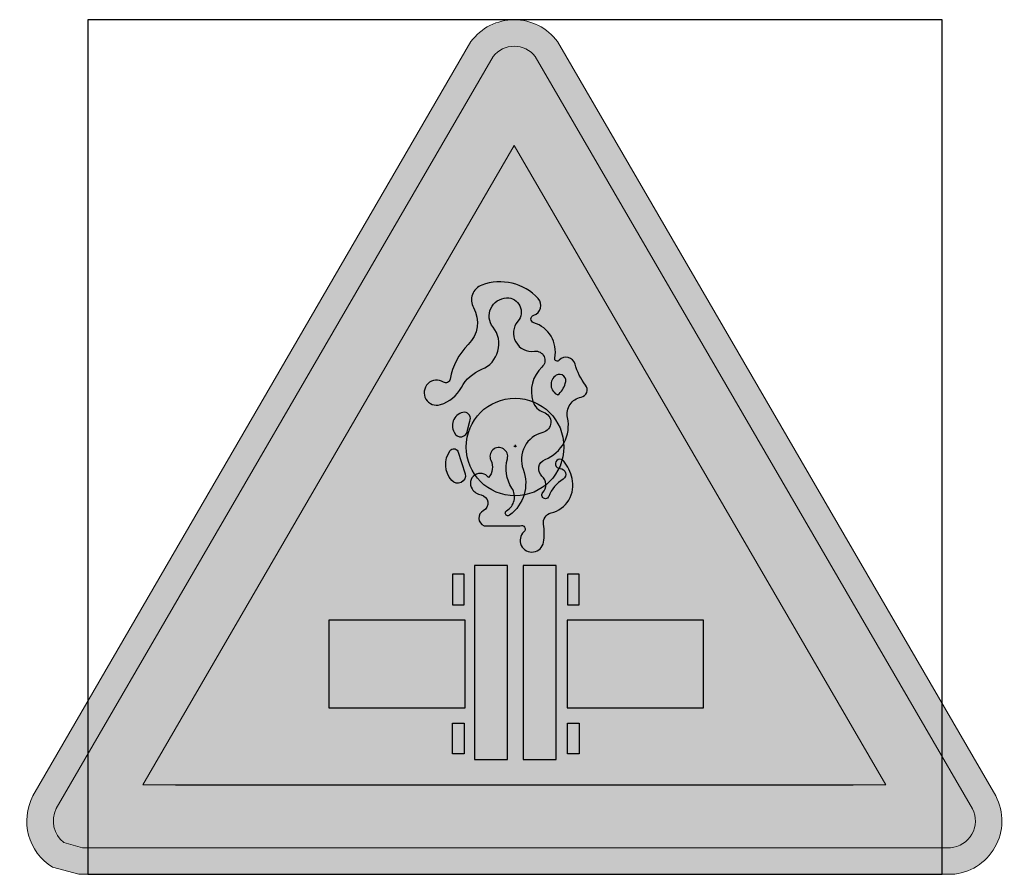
# Model space of a CAD drawing. Header units: millimetres. Extents: x -20879 to 80472, y -12121 to 39016.
# Tile 42 of 63: x 24343 to 25149, y 23370 to 24070. Entities that reach past the tile are written whole.
import ezdxf

# ---------------------------------------------------------------- set-up
doc = ezdxf.new("R2010")
doc.units = ezdxf.units.MM
doc.linetypes.add('0', pattern=[0])
doc.layers.add('DVD-VB-V_TEXT', color=7, linetype='Continuous')
doc.layers.add('FL6411--_GV', color=7, linetype='Continuous')
doc.layers.add('RVB-VB-V_Aanwijslijn', color=7, linetype='Continuous', true_color=0xff0001)
doc.styles.add('DVD_ALG 1.8mm_RE', font='arial.ttf', dxfattribs={"height": 1.8})

# ---------------------------------------------------------------- blocks, each defined once
blk = doc.blocks.new('RVB_GV_009_Icon')
at = {"layer": 'FL6411--_GV', "true_color": 0xfecb00}
h = blk.add_hatch(color=40, dxfattribs=at)
h.paths.add_polyline_path([(0.3477539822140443, 3.32038913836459, 0.5065815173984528), (-0.3609304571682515, 3.320706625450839), (-3.94930483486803, -2.856685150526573, 0.3950425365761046), (-3.789909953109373, -3.440622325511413), (-3.574219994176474, -3.5), (3.574219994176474, -3.5, 0.5473549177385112), (3.939007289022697, -2.858213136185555)])
h.paths.add_polyline_path([(3.748019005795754, -2.963068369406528, -0.5348827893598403), (3.567549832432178, -3.282186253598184), (-3.544786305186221, -3.28218625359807), (-3.696994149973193, -3.240284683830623, -0.3574742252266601), (-3.758388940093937, -2.961662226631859), (-0.1794557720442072, 3.199476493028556, -0.4794976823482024), (0.1662366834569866, 3.199239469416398)], flags=16)
h.paths.add_polyline_path([(3.037633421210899, -2.766693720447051), (-3.048980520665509, -2.766693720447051), (-0.00659572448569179, 2.470776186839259)], flags=0)
h.paths.add_polyline_path([(0.5414767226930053, 0.4084672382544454, 0.4220429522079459), (0.4305180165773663, 0.2421653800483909, -0.3664436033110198), (0.2455867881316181, -0.1027569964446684, 0.5558512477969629), (0.2209293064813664, -0.2382622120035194, -0.416436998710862), (0.2270936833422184, -0.3737674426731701, 1.205111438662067), (0.2764086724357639, -0.4045640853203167, -0.1604130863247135), (0.3935317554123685, -0.2628995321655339, 0.7503736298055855), (0.3688742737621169, -0.1766689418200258, -1.609972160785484), (0.3996961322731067, -0.1150756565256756, -0.1009517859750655), (0.4675042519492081, -0.2567402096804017, -0.4182947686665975), (0.2949017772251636, -0.5400693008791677, 0.3942776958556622), (0.2332580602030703, -0.632459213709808, -0.08155348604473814), (0.2332580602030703, -0.780283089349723, -1.40082238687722), (0.07298433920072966, -0.6940524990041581, 0.8282147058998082), (0.04216248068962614, -0.644777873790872), (-0.2537274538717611, -0.644777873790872, -0.6474822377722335), (-0.259891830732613, -0.5215913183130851, 0.7148295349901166), (-0.2783849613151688, -0.3922454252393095, -0.2027408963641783), (-0.352357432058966, -0.3429708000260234, -0.9851846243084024), (-0.2167412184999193, -0.2505808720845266, 0.2987050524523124), (-0.1982480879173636, -0.1089163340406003, -1.445117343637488), (-0.06263187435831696, -0.09659767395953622, 0.2143602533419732), (-0.02564563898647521, -0.3368114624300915, -0.4254566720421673), (-0.06879625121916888, -0.5215913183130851, 1.052885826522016), (-0.04413876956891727, -0.5585472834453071, 0.3334676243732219), (0.06681996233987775, -0.1828282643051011, -0.4494285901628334), (0.2270936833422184, 0.1189788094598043, 0.7569608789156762), (0.2332580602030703, 0.285280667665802, -0.241023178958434), (0.1469568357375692, 0.37151125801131, -0.2919799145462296), (0.2209293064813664, 0.6548403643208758, 0.7354787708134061), (0.159285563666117, 0.7841862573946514, -0.6913790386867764), (0.02366935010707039, 1.030559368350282, 0.6534736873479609), (-0.06879625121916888, 1.221498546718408, 0.6132869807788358), (-0.1797549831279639, 0.981284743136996, -0.5013555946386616), (-0.2722205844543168, 0.6363623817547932, 0.1751697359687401), (-0.4386586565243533, 0.4885385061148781, -0.1953219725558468), (-0.6112611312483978, 0.3468739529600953, -1.565898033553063), (-0.5866036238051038, 0.5316537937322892, 0.5364241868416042), (-0.5311242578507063, 0.5562911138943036, -0.1578254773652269), (-0.3831793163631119, 0.8396202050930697, 0.3382176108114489), (-0.3400286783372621, 1.141427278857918, -0.4598183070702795), (-0.2722205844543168, 1.326207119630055, -0.3052149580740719), (0.1901074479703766, 1.215339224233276, -0.5524396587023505), (0.1531211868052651, 1.079833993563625, 0.7413535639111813), (0.1531211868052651, 1.018240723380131, -0.3868533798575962), (0.3257236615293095, 0.7287522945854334, 0.7665950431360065), (0.362709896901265, 0.710274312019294, -0.5982841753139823), (0.4921617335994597, 0.6794776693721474, 0.1028865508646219), (0.5784629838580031, 0.5070164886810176, -0.5646662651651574)], flags=0)
h.paths.add_polyline_path([(0.4120248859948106, 0.5193351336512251, -0.1392386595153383), (0.3503811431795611, 0.4269452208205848, -0.6132506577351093), (0.3380524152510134, 0.5870877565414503, -0.7515298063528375)], flags=0)
h.paths.add_polyline_path([(1.543047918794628, -1.418559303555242), (1.543047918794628, -2.136792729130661), (0.42630695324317, -2.136792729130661), (0.42630695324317, -1.418559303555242)], flags=0)
h.paths.add_polyline_path([(0.5261482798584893, -1.041699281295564), (0.5261482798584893, -1.293933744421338), (0.4290555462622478, -1.293933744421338), (0.4290555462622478, -1.041699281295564)], flags=0)
h.paths.add_polyline_path([(0.3364542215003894, -0.9696634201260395), (0.3364542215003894, -2.560037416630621), (0.0668960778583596, -2.560037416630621), (0.0668960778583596, -0.9696634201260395)], flags=0)
h.paths.add_polyline_path([(-0.370850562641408, 0.2113687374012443), (-0.3893436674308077, 0.1374567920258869, -0.8252113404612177), (-0.4978924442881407, 0.1205123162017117, -0.548407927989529), (-0.4140011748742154, 0.285280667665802, -0.5351099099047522)], flags=0)
h.paths.add_polyline_path([(-0.4078367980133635, -0.2197842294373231, -0.7838350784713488), (-0.5187955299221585, -0.2752181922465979, -0.3486989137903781), (-0.5311242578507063, -0.02884506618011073, -0.5787878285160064), (-0.4694805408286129, -0.03500438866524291)], flags=0)
h.paths.add_polyline_path([(-0.06146496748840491, -0.9696634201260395), (-0.06146496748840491, -2.560037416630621), (-0.3310231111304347, -2.560037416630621), (-0.3310231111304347, -0.9696634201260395)], flags=0)
h.paths.add_polyline_path([(-0.4156511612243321, -1.041699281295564), (-0.4156511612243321, -1.293933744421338), (-0.5127438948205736, -1.293933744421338), (-0.5127438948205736, -1.041699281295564)], flags=0)
h.paths.add_polyline_path([(-0.4080397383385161, -1.418559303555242), (-0.4080397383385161, -2.136792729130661), (-1.524780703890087, -2.136792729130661), (-1.524780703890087, -1.418559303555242)], flags=0)
h.paths.add_polyline_path([(0.5261482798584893, -2.261418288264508), (0.5261482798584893, -2.513652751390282), (0.4290555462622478, -2.513652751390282), (0.4290555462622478, -2.261418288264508)], flags=0)
h.paths.add_polyline_path([(-0.4156511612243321, -2.261418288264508), (-0.4156511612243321, -2.513652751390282), (-0.5127438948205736, -2.513652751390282), (-0.5127438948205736, -2.261418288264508)], flags=0)
at = {"layer": 'FL6411--_GV', "true_color": 0x2e3032}
h = blk.add_hatch(color=250, dxfattribs=at)
h.paths.add_polyline_path([(0.1662366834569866, 3.199239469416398, 0.4794976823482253), (-0.1794557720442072, 3.199476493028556), (-3.758388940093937, -2.961662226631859, 0.3574742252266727), (-3.696994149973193, -3.240284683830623), (-3.544786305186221, -3.28218625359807), (3.567549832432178, -3.282186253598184, 0.5348827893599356), (3.748019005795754, -2.963068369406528)])
h.paths.add_polyline_path([(3.037633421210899, -2.766693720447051), (-3.048980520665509, -2.766693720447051), (-0.00659572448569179, 2.470776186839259)], flags=16)
h.paths.add_polyline_path([(0.4921617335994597, 0.6794776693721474, 0.1028865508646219), (0.5784629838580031, 0.5070164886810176, -0.5646662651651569), (0.5414767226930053, 0.4084672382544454, 0.4220429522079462), (0.4305180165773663, 0.2421653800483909, -0.3664436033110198), (0.2455867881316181, -0.1027569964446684, 0.5558512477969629), (0.2209293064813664, -0.2382622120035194, -0.416436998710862), (0.2270936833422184, -0.3737674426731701, 1.205111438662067), (0.2764086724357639, -0.4045640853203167, -0.1604130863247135), (0.3935317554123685, -0.2628995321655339, 0.7503736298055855), (0.3688742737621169, -0.1766689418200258, -1.609972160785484), (0.3996961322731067, -0.1150756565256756, -0.1009517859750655), (0.4675042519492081, -0.2567402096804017, -0.4182947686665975), (0.2949017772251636, -0.5400693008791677, 0.3942776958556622), (0.2332580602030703, -0.632459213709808, -0.08155348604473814), (0.2332580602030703, -0.780283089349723, -1.40082238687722), (0.07298433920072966, -0.6940524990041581, 0.8282147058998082), (0.04216248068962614, -0.644777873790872), (-0.2537274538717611, -0.644777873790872, -0.6474822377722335), (-0.259891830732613, -0.5215913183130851, 0.7148295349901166), (-0.2783849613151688, -0.3922454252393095, -0.2027408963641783), (-0.352357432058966, -0.3429708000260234, -0.9851846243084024), (-0.2167412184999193, -0.2505808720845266, 0.2987050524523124), (-0.1982480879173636, -0.1089163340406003, -1.445117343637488), (-0.06263187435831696, -0.09659767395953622, 0.2143602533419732), (-0.02564563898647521, -0.3368114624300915, -0.4254566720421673), (-0.06879625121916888, -0.5215913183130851, 1.052885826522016), (-0.04413876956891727, -0.5585472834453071, 0.3334676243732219), (0.06681996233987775, -0.1828282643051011, -0.4494285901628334), (0.2270936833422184, 0.1189788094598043, 0.7569608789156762), (0.2332580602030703, 0.285280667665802, -0.241023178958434), (0.1469568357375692, 0.37151125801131, -0.2919799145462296), (0.2209293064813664, 0.6548403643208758, 0.7354787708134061), (0.159285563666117, 0.7841862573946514, -0.6913790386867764), (0.02366935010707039, 1.030559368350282, 0.6534736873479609), (-0.06879625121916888, 1.221498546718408, 0.6132869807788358), (-0.1797549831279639, 0.981284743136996, -0.5013555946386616), (-0.2722205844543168, 0.6363623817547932, 0.1751697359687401), (-0.4386586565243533, 0.4885385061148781, -0.1953219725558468), (-0.6112611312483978, 0.3468739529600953, -1.565898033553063), (-0.5866036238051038, 0.5316537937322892, 0.5364241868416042), (-0.5311242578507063, 0.5562911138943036, -0.1578254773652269), (-0.3831793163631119, 0.8396202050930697, 0.3382176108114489), (-0.3400286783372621, 1.141427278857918, -0.4598183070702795), (-0.2722205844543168, 1.326207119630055, -0.3052149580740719), (0.1901074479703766, 1.215339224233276, -0.5524396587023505), (0.1531211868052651, 1.079833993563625, 0.7413535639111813), (0.1531211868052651, 1.018240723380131, -0.3868533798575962), (0.3257236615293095, 0.7287522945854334, 0.7665950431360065), (0.362709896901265, 0.710274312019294, -0.5982841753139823)], flags=0)
h.paths.add_polyline_path([(0.4120248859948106, 0.5193351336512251, -0.1392386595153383), (0.3503811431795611, 0.4269452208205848, -0.6132506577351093), (0.3380524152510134, 0.5870877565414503, -0.7515298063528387)], flags=0)
h.paths.add_polyline_path([(-0.370850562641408, 0.2113687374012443), (-0.3893436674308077, 0.1374567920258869, -0.8252113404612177), (-0.4978924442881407, 0.1205123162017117, -0.548407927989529), (-0.4140011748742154, 0.285280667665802, -0.5351099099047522)], flags=0)
h.paths.add_polyline_path([(-0.4694805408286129, -0.03500438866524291), (-0.4078367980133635, -0.2197842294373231, -0.7838350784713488), (-0.5187955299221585, -0.2752181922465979, -0.3486989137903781), (-0.5311242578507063, -0.02884506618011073, -0.5787878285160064)], flags=0)
h.paths.add_polyline_path([(0.3364542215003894, -0.9696634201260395), (0.3364542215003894, -2.560037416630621), (0.0668960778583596, -2.560037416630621), (0.0668960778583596, -0.9696634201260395)], flags=0)
h.paths.add_polyline_path([(0.5261482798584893, -1.041699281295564), (0.5261482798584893, -1.293933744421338), (0.4290555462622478, -1.293933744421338), (0.4290555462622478, -1.041699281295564)], flags=0)
h.paths.add_polyline_path([(-0.06146496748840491, -0.9696634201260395), (-0.06146496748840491, -2.560037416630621), (-0.3310231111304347, -2.560037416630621), (-0.3310231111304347, -0.9696634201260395)], flags=0)
h.paths.add_polyline_path([(1.543047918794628, -1.418559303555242), (1.543047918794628, -2.136792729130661), (0.42630695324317, -2.136792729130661), (0.42630695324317, -1.418559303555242)], flags=0)
h.paths.add_polyline_path([(-0.4156511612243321, -1.041699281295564), (-0.4156511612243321, -1.293933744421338), (-0.5127438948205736, -1.293933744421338), (-0.5127438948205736, -1.041699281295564)], flags=0)
h.paths.add_polyline_path([(-0.4080397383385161, -1.418559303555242), (-0.4080397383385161, -2.136792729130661), (-1.524780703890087, -2.136792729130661), (-1.524780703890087, -1.418559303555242)], flags=0)
h.paths.add_polyline_path([(0.5261482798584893, -2.261418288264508), (0.5261482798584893, -2.513652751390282), (0.4290555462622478, -2.513652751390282), (0.4290555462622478, -2.261418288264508)], flags=0)
h.paths.add_polyline_path([(-0.4156511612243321, -2.261418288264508), (-0.4156511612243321, -2.513652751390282), (-0.5127438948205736, -2.513652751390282), (-0.5127438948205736, -2.261418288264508)], flags=0)
at = {"layer": 'FL6411--_GV', "true_color": 0xfecb00}
h = blk.add_hatch(color=40, dxfattribs=at)
h.paths.add_polyline_path([(-0.00659572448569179, 2.470776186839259), (-3.048980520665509, -2.766693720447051), (3.037633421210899, -2.766693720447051)])
h.paths.add_polyline_path([(1.543047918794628, -1.418559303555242), (1.543047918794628, -2.136792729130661), (0.42630695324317, -2.136792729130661), (0.42630695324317, -1.418559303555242)], flags=16)
h.paths.add_polyline_path([(0.5261482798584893, -1.041699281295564), (0.5261482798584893, -1.293933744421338), (0.4290555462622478, -1.293933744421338), (0.4290555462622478, -1.041699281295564)], flags=16)
h.paths.add_polyline_path([(0.2949017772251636, -0.5400693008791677, 0.3942776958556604), (0.2332580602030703, -0.632459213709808, -0.08155348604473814), (0.2332580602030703, -0.780283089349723, -1.40082238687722), (0.07298433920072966, -0.6940524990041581, 0.8282147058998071), (0.04216248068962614, -0.644777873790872), (-0.2537274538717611, -0.644777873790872, -0.6474822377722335), (-0.259891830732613, -0.5215913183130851, 0.7148295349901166), (-0.2783849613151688, -0.3922454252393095, -0.2027408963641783), (-0.352357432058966, -0.3429708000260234, -0.9851846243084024), (-0.2167412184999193, -0.2505808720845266, 0.2987050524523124), (-0.1982480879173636, -0.1089163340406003, -1.445117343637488), (-0.06263187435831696, -0.09659767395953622, 0.2143602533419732), (-0.02564563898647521, -0.3368114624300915, -0.4254566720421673), (-0.06879625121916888, -0.5215913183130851, 1.052885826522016), (-0.04413876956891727, -0.5585472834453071, 0.3334676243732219), (0.06681996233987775, -0.1828282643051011, -0.4494285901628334), (0.2270936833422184, 0.1189788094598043, 0.7569608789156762), (0.2332580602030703, 0.285280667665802, -0.241023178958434), (0.1469568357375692, 0.37151125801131, -0.2919799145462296), (0.2209293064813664, 0.6548403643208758, 0.7354787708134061), (0.159285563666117, 0.7841862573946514, -0.6913790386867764), (0.02366935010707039, 1.030559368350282, 0.6534736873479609), (-0.06879625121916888, 1.221498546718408, 0.6132869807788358), (-0.1797549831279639, 0.981284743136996, -0.5013555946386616), (-0.2722205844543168, 0.6363623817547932, 0.1751697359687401), (-0.4386586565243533, 0.4885385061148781, -0.1953219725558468), (-0.6112611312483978, 0.3468739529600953, -1.565898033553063), (-0.5866036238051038, 0.5316537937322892, 0.5364241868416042), (-0.5311242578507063, 0.5562911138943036, -0.1578254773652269), (-0.3831793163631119, 0.8396202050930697, 0.3382176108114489), (-0.3400286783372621, 1.141427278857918, -0.4598183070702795), (-0.2722205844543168, 1.326207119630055, -0.3052149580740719), (0.1901074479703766, 1.215339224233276, -0.5524396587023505), (0.1531211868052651, 1.079833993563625, 0.7413535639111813), (0.1531211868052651, 1.018240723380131, -0.3868533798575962), (0.3257236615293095, 0.7287522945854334, 0.7665950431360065), (0.362709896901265, 0.710274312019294, -0.5982841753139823), (0.4921617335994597, 0.6794776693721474, 0.1028865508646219), (0.5784629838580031, 0.5070164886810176, -0.5646662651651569), (0.5414767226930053, 0.4084672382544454, 0.4220429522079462), (0.4305180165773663, 0.2421653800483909, -0.3664436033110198), (0.2455867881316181, -0.1027569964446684, 0.5558512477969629), (0.2209293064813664, -0.2382622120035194, -0.416436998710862), (0.2270936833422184, -0.3737674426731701, 1.205111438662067), (0.2764086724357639, -0.4045640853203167, -0.1604130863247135), (0.3935317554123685, -0.2628995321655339, 0.7503736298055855), (0.3688742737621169, -0.1766689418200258, -1.609972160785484), (0.3996961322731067, -0.1150756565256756, -0.1009517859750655), (0.4675042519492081, -0.2567402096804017, -0.4182947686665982)], flags=16)
h.paths.add_polyline_path([(0.3364542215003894, -0.9696634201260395), (0.3364542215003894, -2.560037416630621), (0.0668960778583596, -2.560037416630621), (0.0668960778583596, -0.9696634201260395)], flags=16)
h.paths.add_polyline_path([(-0.06146496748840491, -0.9696634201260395), (-0.06146496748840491, -2.560037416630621), (-0.3310231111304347, -2.560037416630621), (-0.3310231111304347, -0.9696634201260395)], flags=16)
h.paths.add_polyline_path([(0.5261482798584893, -2.261418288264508), (0.5261482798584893, -2.513652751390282), (0.4290555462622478, -2.513652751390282), (0.4290555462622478, -2.261418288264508)], flags=16)
h.paths.add_polyline_path([(0.3503811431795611, 0.4269452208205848, -0.6132506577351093), (0.3380524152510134, 0.5870877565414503, -0.7515298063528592), (0.4120248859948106, 0.5193351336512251, -0.1392386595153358)], flags=0)
h.paths.add_polyline_path([(-0.4156511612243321, -1.041699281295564), (-0.4156511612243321, -1.293933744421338), (-0.5127438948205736, -1.293933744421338), (-0.5127438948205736, -1.041699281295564)], flags=16)
h.paths.add_polyline_path([(-0.4080397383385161, -1.418559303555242), (-0.4080397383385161, -2.136792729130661), (-1.524780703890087, -2.136792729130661), (-1.524780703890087, -1.418559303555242)], flags=16)
h.paths.add_polyline_path([(-0.5187955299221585, -0.2752181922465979, -0.3486989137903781), (-0.5311242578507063, -0.02884506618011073, -0.5787878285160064), (-0.4694805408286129, -0.03500438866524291), (-0.4078367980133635, -0.2197842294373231, -0.7838350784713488)], flags=16)
h.paths.add_polyline_path([(-0.4978924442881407, 0.1205123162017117, -0.5484079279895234), (-0.4140011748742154, 0.285280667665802, -0.5351099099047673), (-0.370850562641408, 0.2113687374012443), (-0.3893436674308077, 0.1374567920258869, -0.8252113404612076)], flags=16)
h.paths.add_polyline_path([(-0.4156511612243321, -2.261418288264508), (-0.4156511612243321, -2.513652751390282), (-0.5127438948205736, -2.513652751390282), (-0.5127438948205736, -2.261418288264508)], flags=16)
at = {"layer": 'Defpoints'}
blk.add_lwpolyline([(-3.5, -3.5), (3.5, -3.5), (3.5, 3.5), (-3.5, 3.5)], close=True, dxfattribs=at)
at = {"layer": 'FL6411--_GV', "color": 7, "linetype": '0'}
blk.add_line((-2.780525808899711, -2.766693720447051), (2.7691787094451, -2.766693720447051), dxfattribs=at)
at = {"layer": 'FL6411--_GV', "color": 40, "linetype": 'Continuous', "lineweight": 0, "true_color": 0xfecb00}
for points in [[(-3.574219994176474, -3.5), (-3.789909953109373, -3.440622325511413, -0.3950425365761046), (-3.94930483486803, -2.856685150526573), (-0.3609304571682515, 3.320706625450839, -0.5065815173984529), (0.3477539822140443, 3.32038913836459), (3.939007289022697, -2.858213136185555, -0.5473549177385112), (3.574219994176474, -3.5)], [(-3.574219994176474, -3.5), (-3.789909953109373, -3.440622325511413, -0.3950425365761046), (-3.94930483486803, -2.856685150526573), (-0.3609304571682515, 3.320706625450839, -0.5065815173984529), (0.3477539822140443, 3.32038913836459), (3.939007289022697, -2.858213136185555, -0.5473549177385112), (3.574219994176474, -3.5)], [(-3.544786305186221, -3.28218625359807), (-3.696994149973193, -3.240284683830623, -0.3574742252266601), (-3.758388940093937, -2.961662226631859), (-0.1794557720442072, 3.199476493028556, -0.4794976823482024), (0.1662366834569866, 3.199239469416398), (3.748019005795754, -2.963068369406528, -0.5348827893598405), (3.567549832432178, -3.282186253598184)]]:
    blk.add_lwpolyline(points, format="xyb", close=True, dxfattribs=at)
at = {"layer": 'FL6411--_GV', "color": 2, "linetype": 'Continuous', "lineweight": 0}
for points in [[(-3.544786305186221, -3.282186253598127), (-3.696994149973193, -3.24028468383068, -0.3574742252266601), (-3.758388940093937, -2.961662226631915), (-0.1794557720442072, 3.199476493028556, -0.4794976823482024), (0.1662366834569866, 3.199239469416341), (3.748019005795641, -2.963068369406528, -0.5348827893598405), (3.567549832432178, -3.282186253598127)], [(-3.544786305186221, -3.28218625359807), (-3.696994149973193, -3.240284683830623, -0.3574742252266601), (-3.758388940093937, -2.961662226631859), (-0.1794557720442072, 3.199476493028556, -0.4794976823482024), (0.1662366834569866, 3.199239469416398), (3.748019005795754, -2.963068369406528, -0.5348827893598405), (3.567549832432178, -3.282186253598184)]]:
    blk.add_lwpolyline(points, format="xyb", close=True, dxfattribs=at)
blk.add_lwpolyline([(-3.048980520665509, -2.766693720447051), (-0.00659572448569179, 2.470776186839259), (3.037633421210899, -2.766693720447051)], close=True, dxfattribs=at)
at = {"layer": 'FL6411--_GV', "color": 40, "linetype": 'Continuous', "lineweight": 0, "true_color": 0xfecb00}
blk.add_lwpolyline([(-3.048980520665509, -2.766693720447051), (-0.00659572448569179, 2.470776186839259), (3.037633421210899, -2.766693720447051)], close=True, dxfattribs=at)
at = {"layer": 'FL6411--_GV', "color": 18, "true_color": 0x000000}
for points in [[(-0.5311242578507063, 0.5562911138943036, -0.5364241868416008), (-0.5866036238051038, 0.5316537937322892, 1.565898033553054), (-0.6112611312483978, 0.3468739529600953, 0.195321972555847), (-0.4386586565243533, 0.4885385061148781, -0.1751697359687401), (-0.2722205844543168, 0.6363623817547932, 0.5013555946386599), (-0.1797549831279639, 0.981284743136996, -0.6132869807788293), (-0.06879625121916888, 1.221498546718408, -0.6534736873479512), (0.02366935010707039, 1.030559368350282, 0.6913790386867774), (0.159285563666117, 0.7841862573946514, -0.7354787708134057), (0.2209293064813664, 0.6548403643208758, 0.2919799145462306), (0.1469568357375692, 0.37151125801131, 0.2410231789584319), (0.2332580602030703, 0.285280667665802, -0.756960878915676), (0.2270936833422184, 0.1189788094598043, 0.4494285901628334), (0.06681996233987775, -0.1828282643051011, -0.3334676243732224), (-0.04413876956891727, -0.5585472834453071, -1.052885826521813), (-0.06879625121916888, -0.5215913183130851, 0.4254566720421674), (-0.02564563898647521, -0.3368114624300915, -0.2143602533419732), (-0.06263187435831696, -0.09659767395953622, 1.445117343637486), (-0.1982480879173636, -0.1089163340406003, -0.2987050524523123), (-0.2167412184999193, -0.2505808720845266, 0.9851846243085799), (-0.352357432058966, -0.3429708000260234, 0.2027408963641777), (-0.2783849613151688, -0.3922454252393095, -0.714829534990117), (-0.259891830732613, -0.5215913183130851, 0.6474822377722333), (-0.2537274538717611, -0.644777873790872), (0.04216248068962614, -0.644777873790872, -0.8282147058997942), (0.07298433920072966, -0.6940524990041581, 1.400822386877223), (0.2332580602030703, -0.780283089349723, 0.08155348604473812), (0.2332580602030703, -0.632459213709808, -0.3942776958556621), (0.2949017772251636, -0.5400693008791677, 0.418294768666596), (0.4675042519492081, -0.2567402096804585, 0.1009517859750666), (0.3996961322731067, -0.1150756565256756, 1.60997216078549), (0.3688742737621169, -0.1766689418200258, -0.7503736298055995), (0.3935317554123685, -0.2628995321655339, 0.1604130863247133), (0.2764086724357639, -0.4045640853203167, -1.205111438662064), (0.2270936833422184, -0.3737674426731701, 0.416436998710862), (0.2209293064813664, -0.2382622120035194, -0.5558512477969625), (0.2455867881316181, -0.1027569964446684, 0.3664436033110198), (0.4305180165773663, 0.2421653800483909, -0.4220429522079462), (0.5414767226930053, 0.4084672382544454, 0.5646662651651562), (0.5784629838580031, 0.5070164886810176, -0.1028865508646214), (0.4921617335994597, 0.6794776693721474, 0.598284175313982), (0.362709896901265, 0.710274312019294, -0.766595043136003), (0.3257236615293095, 0.7287522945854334, 0.3868533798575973), (0.1531211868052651, 1.018240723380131, -0.7413535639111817), (0.1531211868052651, 1.079833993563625, 0.5524396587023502), (0.1901074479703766, 1.215339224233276, 0.3052149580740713), (-0.2722205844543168, 1.326207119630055, 0.4598183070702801), (-0.3400286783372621, 1.141427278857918, -0.338217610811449), (-0.3831793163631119, 0.8396202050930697, 0.1578254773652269)], [(0.3380524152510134, 0.5870877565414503, 0.6132506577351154), (0.3503811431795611, 0.4269452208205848), (0.3503811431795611, 0.4269452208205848, 0.1392386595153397), (0.4120248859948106, 0.5193351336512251, 0.7515298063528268)], [(-0.3893436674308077, 0.1374567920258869), (-0.370850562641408, 0.2113687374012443, 0.5351099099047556), (-0.4140011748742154, 0.285280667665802, 0.5484079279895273), (-0.4978924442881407, 0.1205123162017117, 0.8252113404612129)], [(-0.5187955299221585, -0.2752181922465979, -0.3486989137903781), (-0.5311242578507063, -0.02884506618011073, -0.5787878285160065), (-0.4694805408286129, -0.03500438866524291), (-0.4078367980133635, -0.2197842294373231, -0.7838350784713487)]]:
    blk.add_lwpolyline(points, format="xyb", close=True, dxfattribs=at)
at = {"layer": 'FL6411--_GV', "color": 18, "linetype": 'Continuous', "true_color": 0x000000}
for points in [[(-0.4156511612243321, -1.041699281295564), (-0.5127438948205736, -1.041699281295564), (-0.5127438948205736, -1.293933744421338), (-0.4156511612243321, -1.293933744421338)], [(-0.3310231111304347, -2.560037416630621), (-0.06146496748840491, -2.560037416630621), (-0.06146496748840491, -0.9696634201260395), (-0.3310231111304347, -0.9696634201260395)], [(0.0668960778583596, -2.560037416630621), (0.3364542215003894, -2.560037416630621), (0.3364542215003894, -0.9696634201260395), (0.0668960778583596, -0.9696634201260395)], [(0.5261482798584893, -1.041699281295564), (0.4290555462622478, -1.041699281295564), (0.4290555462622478, -1.293933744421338), (0.5261482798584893, -1.293933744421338)], [(-1.524780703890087, -2.136792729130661), (-0.4080397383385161, -2.136792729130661), (-0.4080397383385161, -1.418559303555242), (-1.524780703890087, -1.418559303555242)], [(0.42630695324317, -2.136792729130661), (1.543047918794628, -2.136792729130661), (1.543047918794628, -1.418559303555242), (0.42630695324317, -1.418559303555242)], [(-0.4156511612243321, -2.513652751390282), (-0.5127438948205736, -2.513652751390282), (-0.5127438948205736, -2.261418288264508), (-0.4156511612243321, -2.261418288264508)], [(0.5261482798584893, -2.513652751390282), (0.4290555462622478, -2.513652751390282), (0.4290555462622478, -2.261418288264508), (0.5261482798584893, -2.261418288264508)]]:
    blk.add_lwpolyline(points, close=True, dxfattribs=at)
blk = doc.blocks.new('RVB_GV_009')
at = {"layer": 'RVB-VB-V_Aanwijslijn'}
h = blk.add_hatch(color=256, dxfattribs=at)
h.dxf.hatch_style = 1
edge = h.paths.add_edge_path()
edge.add_arc((0, 0), 0.4, 0, 360)
at = {"layer": 'Defpoints'}
for points in [[(-0.01081208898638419, 0.007751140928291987), (0.01081208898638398, 0.007751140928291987)], [(-1.110223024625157e-16, 0.01657545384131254), (-1.040834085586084e-16, 0.007751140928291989)]]:
    blk.add_lwpolyline(points, dxfattribs=at)
at = {"layer": 'RVB-VB-V_Aanwijslijn'}
blk.add_line((0, 0.01033485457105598), (0, 0), dxfattribs=at)
blk.add_circle((0, 0), 0.4, dxfattribs=at)
blk.add_blockref('RVB_GV_009_Icon', (5.833335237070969e-08, 0))
at = {"layer": 'DVD-VB-V_TEXT', "lineweight": 5, "style": 'DVD_ALG 1.8mm_RE', "flags": 1}
blk.add_attdef('$RUIMTECODE', (8.120812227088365, 5.039125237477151), '', height=1.4, dxfattribs=at)

msp = doc.modelspace()

# ---------------------------------------------------------------- block references
at = {"xscale": 100, "yscale": 100, "zscale": 100}
msp.add_blockref('RVB_GV_009', (24748.63236834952, 23720.2540793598), dxfattribs=at)

doc.saveas('drawing.dxf')
